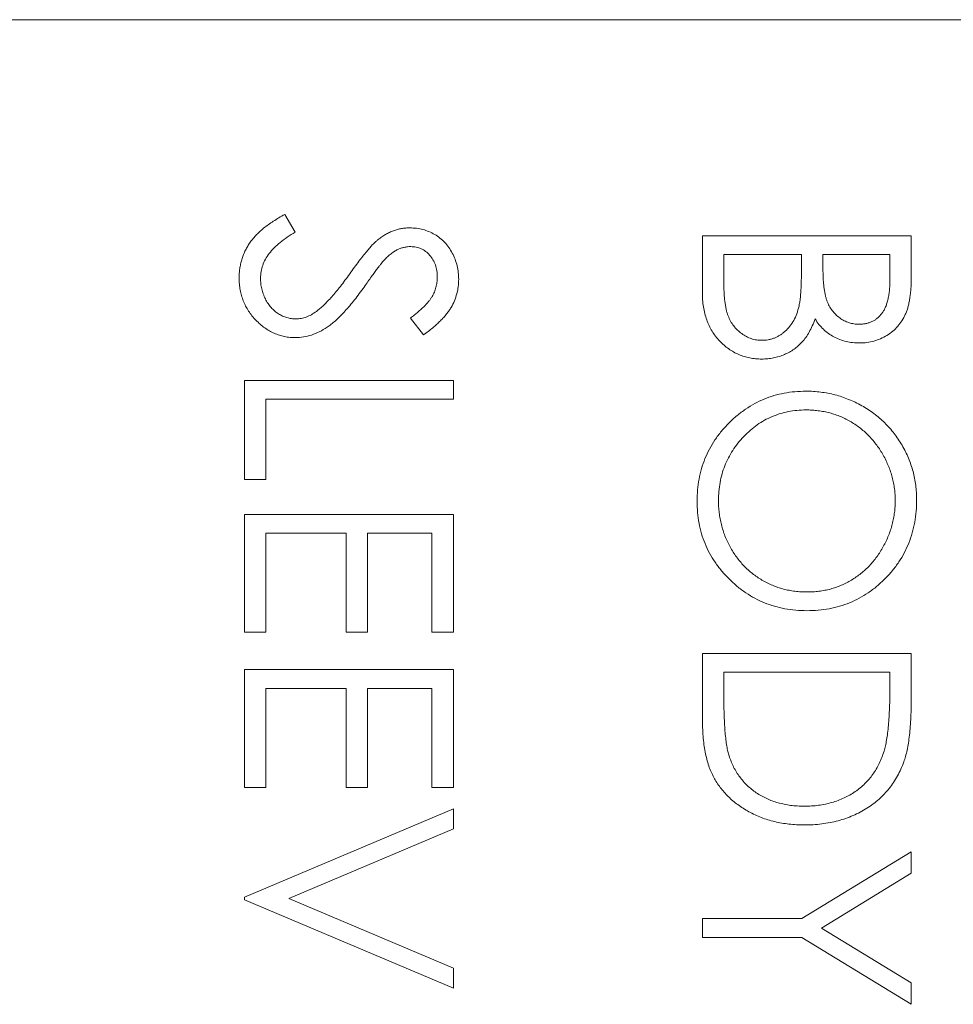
# Model space of a CAD drawing. Header units: millimetres. Extents: x 72 to 468, y 81 to 454.
# Tile 24 of 31: x 127.73 to 133.64, y 368.7 to 374.94. Entities that reach past the tile are written whole.
import ezdxf

# ---------------------------------------------------------------- set-up
doc = ezdxf.new("R2010")
doc.units = ezdxf.units.MM

msp = doc.modelspace()

# ---------------------------------------------------------------- linework, layer by layer
at = {"color": 7, "linetype": 'Continuous', "lineweight": 15}
for p, q in [((137.55, 374.94), (123.65, 374.94)), ((129.4052, 373.7061), (129.4722, 373.5942)), ((132.05, 373.5704), (133.3729, 373.5704)), ((132.05, 373.2126), (132.05, 373.5704)), ((133.3729, 373.5704), (133.3729, 373.3123)), ((132.6775, 373.4517), (132.1857, 373.4517)), ((132.1857, 373.4517), (132.1857, 373.2826)), ((132.6775, 373.373), (132.6775, 373.4517)), ((132.8132, 373.4517), (132.8132, 373.3719)), ((133.2372, 373.4517), (132.8132, 373.4517)), ((133.2372, 373.2905), (133.2372, 373.4517)), ((130.2829, 372.9429), (130.2015, 373.0502)), ((129.15, 372.6545), (130.4729, 372.6545)), ((129.15, 372.027), (129.15, 372.6545)), ((130.4729, 372.6545), (130.4729, 372.5358)), ((129.2857, 372.5358), (129.2857, 372.027)), ((130.4729, 372.5358), (129.2857, 372.5358)), ((129.2857, 372.027), (129.15, 372.027)), ((129.15, 371.8065), (130.4729, 371.8065)), ((129.15, 371.0602), (129.15, 371.8065)), ((130.4729, 371.8065), (130.4729, 371.0602)), ((129.2857, 371.6878), (129.2857, 371.0602)), ((129.7945, 371.6878), (129.2857, 371.6878)), ((129.7945, 371.0602), (129.7945, 371.6878)), ((129.9302, 371.6878), (129.9302, 371.0602)), ((130.3372, 371.6878), (129.9302, 371.6878)), ((130.3372, 371.0602), (130.3372, 371.6878)), ((129.2857, 371.0602), (129.15, 371.0602)), ((129.9302, 371.0602), (129.7945, 371.0602)), ((130.4729, 371.0602), (130.3372, 371.0602)), ((132.05, 370.9246), (133.3729, 370.9246)), ((132.05, 370.5146), (132.05, 370.9246)), ((133.3729, 370.9246), (133.3729, 370.6574)), ((129.15, 370.8228), (130.4729, 370.8228)), ((129.15, 370.0765), (129.15, 370.8228)), ((130.4729, 370.8228), (130.4729, 370.0765)), ((132.1857, 370.8058), (132.1857, 370.654)), ((133.2372, 370.8058), (132.1857, 370.8058)), ((133.2372, 370.7128), (133.2372, 370.8058)), ((129.2857, 370.7041), (129.2857, 370.0765)), ((129.7945, 370.7041), (129.2857, 370.7041)), ((129.7945, 370.0765), (129.7945, 370.7041)), ((129.9302, 370.7041), (129.9302, 370.0765)), ((130.3372, 370.7041), (129.9302, 370.7041)), ((130.3372, 370.0765), (130.3372, 370.7041)), ((129.2857, 370.0765), (129.15, 370.0765)), ((129.9302, 370.0765), (129.7945, 370.0765)), ((130.4729, 370.0765), (130.3372, 370.0765)), ((129.15, 369.3812), (130.4729, 369.9409)), ((130.4729, 369.9409), (130.4729, 369.8137)), ((130.4729, 369.8137), (129.4304, 369.3727)), ((132.6789, 369.2455), (133.3729, 369.6695)), ((133.3729, 369.6695), (133.3729, 369.5335)), ((133.3729, 369.5335), (132.8045, 369.1858)), ((129.15, 369.3642), (129.15, 369.3812)), ((129.4304, 369.3727), (130.4729, 368.9317)), ((130.4729, 368.8045), (129.15, 369.3642)), ((132.05, 369.1268), (132.05, 369.2455)), ((132.05, 369.2455), (132.6789, 369.2455)), ((132.8045, 369.1858), (133.3729, 368.8387)), ((132.6789, 369.1268), (132.05, 369.1268)), ((133.3729, 368.7027), (132.6789, 369.1268)), ((130.4729, 368.9317), (130.4729, 368.8045)), ((133.3729, 368.8387), (133.3729, 368.7027))]:
    msp.add_line(p, q, dxfattribs=at)
for points, knots in [([(129.1161, 373.3038), (129.1163, 373.3138), (129.1167, 373.3336), (129.1201, 373.363), (129.1249, 373.3918), (129.1325, 373.4196), (129.1417, 373.4469), (129.1531, 373.4734), (129.1668, 373.4992), (129.1824, 373.5244), (129.2005, 373.5491), (129.2217, 373.5729), (129.2453, 373.5966), (129.2719, 373.6195), (129.3011, 373.6421), (129.3332, 373.664), (129.3681, 373.6856), (129.3926, 373.6991), (129.4052, 373.7061)], [0, 0, 0, 0, 0.057208, 0.113696, 0.169178, 0.224159, 0.27872, 0.333794, 0.389241, 0.445822, 0.503704, 0.564294, 0.627975, 0.695038, 0.765373, 0.839611, 0.917538, 1, 1, 1, 1]), ([(129.9967, 373.5473), (130.0045, 373.5532), (130.0198, 373.5647), (130.0437, 373.5799), (130.0682, 373.5928), (130.0934, 373.6029), (130.1188, 373.6114), (130.1448, 373.6171), (130.1713, 373.6207), (130.1892, 373.6211), (130.1981, 373.6213)], [0, 0, 0, 0, 0.133507, 0.262559, 0.388264, 0.512667, 0.633722, 0.755394, 0.877553, 1, 1, 1, 1]), ([(130.1981, 373.6213), (130.2121, 373.6208), (130.2398, 373.6198), (130.2802, 373.6116), (130.3189, 373.5985), (130.3553, 373.5803), (130.3885, 373.5567), (130.419, 373.5295), (130.4446, 373.4971), (130.467, 373.4615), (130.4845, 373.4225), (130.4977, 373.3817), (130.5052, 373.339), (130.5063, 373.31), (130.5068, 373.2953)], [0, 0, 0, 0, 0.083785, 0.16578, 0.24628, 0.327461, 0.408797, 0.489715, 0.571376, 0.655523, 0.741019, 0.826547, 0.911989, 1, 1, 1, 1]), ([(129.4722, 373.5942), (129.4548, 373.5838), (129.4215, 373.5639), (129.3764, 373.5307), (129.3381, 373.4962), (129.3068, 373.4603), (129.2821, 373.4232), (129.2646, 373.3846), (129.2537, 373.3446), (129.2524, 373.3174), (129.2518, 373.3038)], [0, 0, 0, 0, 0.159004, 0.304646, 0.438547, 0.562322, 0.677433, 0.786897, 0.893611, 1, 1, 1, 1]), ([(129.8168, 373.3306), (129.8267, 373.3445), (129.8456, 373.3711), (129.8738, 373.4083), (129.8995, 373.4416), (129.923, 373.4708), (129.9444, 373.4959), (129.9634, 373.5171), (129.9806, 373.5338), (129.9917, 373.5432), (129.9967, 373.5473)], [0, 0, 0, 0, 0.181535, 0.347082, 0.495568, 0.628357, 0.74552, 0.845831, 0.930782, 1, 1, 1, 1]), ([(130.2037, 373.5026), (130.1966, 373.5024), (130.1824, 373.5021), (130.1614, 373.498), (130.1405, 373.4926), (130.1198, 373.4842), (130.0988, 373.4725), (130.0772, 373.4572), (130.0549, 373.4379), (130.0404, 373.4232), (130.0327, 373.4154)], [0, 0, 0, 0, 0.107285, 0.214746, 0.322939, 0.434116, 0.553412, 0.686073, 0.834256, 1, 1, 1, 1]), ([(130.3712, 373.3086), (130.3707, 373.3222), (130.3698, 373.3486), (130.3602, 373.386), (130.345, 373.4197), (130.3237, 373.4486), (130.2985, 373.4727), (130.2695, 373.4901), (130.2374, 373.5006), (130.2151, 373.5019), (130.2037, 373.5026)], [0, 0, 0, 0, 0.143073, 0.275903, 0.402371, 0.528414, 0.650356, 0.765895, 0.880774, 1, 1, 1, 1]), ([(130.0327, 373.4154), (130.0302, 373.4125), (130.024, 373.4056), (130.014, 373.393), (130.0016, 373.3764), (129.9862, 373.3562), (129.9684, 373.332), (129.9484, 373.3039), (129.9255, 373.2721), (129.9095, 373.2495), (129.901, 373.2375)], [0, 0, 0, 0, 0.052594, 0.124952, 0.218094, 0.333502, 0.468789, 0.624938, 0.801683, 1, 1, 1, 1]), ([(132.6619, 373.1254), (132.6632, 373.1319), (132.666, 373.1458), (132.669, 373.1686), (132.6717, 373.1946), (132.6737, 373.2238), (132.6757, 373.2564), (132.6765, 373.2924), (132.6774, 373.3316), (132.6775, 373.3588), (132.6775, 373.373)], [0, 0, 0, 0, 0.079306, 0.171953, 0.277057, 0.394731, 0.526177, 0.671345, 0.829285, 1, 1, 1, 1]), ([(132.8132, 373.3719), (132.8134, 373.3602), (132.8137, 373.3377), (132.8145, 373.3051), (132.8168, 373.2748), (132.8192, 373.2469), (132.823, 373.2215), (132.8275, 373.1985), (132.8323, 373.1777), (132.8405, 373.1537), (132.8525, 373.1264), (132.8712, 373.0974), (132.8935, 373.0718), (132.9192, 373.0502), (132.9475, 373.0325), (132.9779, 373.0202), (133.0098, 373.0118), (133.0316, 373.0111), (133.0427, 373.0107)], [0, 0, 0, 0, 0.072301, 0.1397003, 0.2022885, 0.2605995, 0.3131903, 0.3617389, 0.4057065, 0.44554, 0.518832, 0.5897782, 0.6588675, 0.7284305, 0.7972827, 0.8648154, 0.9313638, 1, 1, 1, 1]), ([(129.4741, 372.9259), (129.4622, 372.9261), (129.4388, 372.9266), (129.4043, 372.9323), (129.3708, 372.9406), (129.3387, 372.9531), (129.3074, 372.9683), (129.2778, 372.9876), (129.2491, 373.0101), (129.2222, 373.0358), (129.1975, 373.0639), (129.1755, 373.0937), (129.1572, 373.125), (129.1423, 373.1579), (129.1306, 373.1923), (129.1221, 373.2281), (129.1169, 373.2655), (129.1164, 373.2909), (129.1161, 373.3038)], [0, 0, 0, 0, 0.061484, 0.121775, 0.18092, 0.240256, 0.300114, 0.361146, 0.423501, 0.488669, 0.553954, 0.617581, 0.680238, 0.742187, 0.804663, 0.868259, 0.93302, 1, 1, 1, 1]), ([(129.2518, 373.3038), (129.2521, 373.2922), (129.2527, 373.2692), (129.2589, 373.2354), (129.2683, 373.2025), (129.2819, 373.1713), (129.2983, 373.1421), (129.318, 373.1166), (129.3402, 373.0945), (129.3649, 373.0764), (129.3915, 373.0625), (129.4188, 373.0519), (129.4472, 373.046), (129.4663, 373.0451), (129.476, 373.0446)], [0, 0, 0, 0, 0.091264, 0.18093, 0.270088, 0.360156, 0.448343, 0.532666, 0.613834, 0.693982, 0.772716, 0.849335, 0.923967, 1, 1, 1, 1]), ([(129.6058, 373.0921), (129.6134, 373.098), (129.6293, 373.1104), (129.653, 373.1318), (129.6774, 373.1569), (129.7035, 373.1848), (129.7301, 373.2166), (129.7584, 373.2513), (129.7873, 373.2897), (129.8067, 373.3167), (129.8168, 373.3306)], [0, 0, 0, 0, 0.090279, 0.18953, 0.299198, 0.418926, 0.548376, 0.688136, 0.839084, 1, 1, 1, 1]), ([(130.2015, 373.0502), (130.2099, 373.0567), (130.226, 373.0691), (130.2485, 373.0881), (130.2691, 373.106), (130.2869, 373.1235), (130.3031, 373.14), (130.3169, 373.1559), (130.3285, 373.1711), (130.3409, 373.1902), (130.3532, 373.2143), (130.3637, 373.2446), (130.3699, 373.2762), (130.3707, 373.2977), (130.3712, 373.3086)], [0, 0, 0, 0, 0.0984694, 0.1896291, 0.2741841, 0.3521832, 0.4231989, 0.4885509, 0.5484733, 0.6014402, 0.7011981, 0.7995918, 0.8985451, 1, 1, 1, 1]), ([(133.3729, 373.3123), (133.3729, 373.2996), (133.3727, 373.2752), (133.3707, 373.2395), (133.368, 373.2062), (133.3637, 373.1751), (133.3585, 373.1462), (133.3522, 373.1196), (133.3446, 373.0951), (133.3325, 373.066), (133.3147, 373.0328), (133.2882, 372.9968), (133.2559, 372.966), (133.2194, 372.9395), (133.1793, 372.9184), (133.1365, 372.9031), (133.0916, 372.8935), (133.0607, 372.8925), (133.0451, 372.892)], [0, 0, 0, 0, 0.062594, 0.121323, 0.17668, 0.228365, 0.276868, 0.321879, 0.364099, 0.403356, 0.477968, 0.550535, 0.623584, 0.698175, 0.773354, 0.847281, 0.922818, 1, 1, 1, 1]), ([(130.5068, 373.2953), (130.5063, 373.2797), (130.5052, 373.2487), (130.4959, 373.2031), (130.4805, 373.1592), (130.4631, 373.1239), (130.4457, 373.0963), (130.4298, 373.0752), (130.4115, 373.0538), (130.3908, 373.032), (130.3674, 373.0101), (130.3415, 372.9878), (130.3133, 372.965), (130.2932, 372.9504), (130.2829, 372.9429)], [0, 0, 0, 0, 0.107233, 0.213252, 0.31883, 0.426794, 0.483646, 0.543604, 0.608308, 0.677127, 0.750686, 0.828713, 0.91219, 1, 1, 1, 1]), ([(132.1857, 373.2826), (132.1858, 373.2705), (132.1861, 373.2472), (132.187, 373.2135), (132.1891, 373.1823), (132.1924, 373.1537), (132.1959, 373.1274), (132.2007, 373.1037), (132.2061, 373.0824), (132.2146, 373.0577), (132.2277, 373.0299), (132.2475, 373), (132.271, 372.9734), (132.2983, 372.9508), (132.3279, 372.9322), (132.3594, 372.9188), (132.392, 372.9104), (132.4143, 372.9094), (132.4255, 372.9089)], [0, 0, 0, 0, 0.072502, 0.139739, 0.201795, 0.259822, 0.312206, 0.360773, 0.40454, 0.443698, 0.516841, 0.587874, 0.657965, 0.728969, 0.799308, 0.866636, 0.933116, 1, 1, 1, 1]), ([(133.0427, 373.0107), (133.0501, 373.0109), (133.0645, 373.0113), (133.0855, 373.0145), (133.1052, 373.0199), (133.124, 373.0269), (133.1412, 373.0366), (133.1574, 373.0481), (133.1721, 373.062), (133.1859, 373.0778), (133.1981, 373.0959), (133.2087, 373.1164), (133.2173, 373.1395), (133.2248, 373.1649), (133.2301, 373.1929), (133.2345, 373.2232), (133.2368, 373.2561), (133.2371, 373.2788), (133.2372, 373.2905)], [0, 0, 0, 0, 0.057003, 0.111818, 0.164402, 0.21587, 0.266841, 0.317479, 0.369902, 0.4234, 0.479718, 0.539241, 0.602431, 0.67103, 0.744485, 0.823454, 0.90874, 1, 1, 1, 1]), ([(129.901, 373.2375), (129.8906, 373.2232), (129.8704, 373.1954), (129.84, 373.1558), (129.8102, 373.12), (129.7814, 373.0877), (129.7536, 373.0586), (129.7265, 373.0331), (129.7004, 373.0109), (129.6669, 372.987), (129.6258, 372.9626), (129.5754, 372.9417), (129.5249, 372.9285), (129.4909, 372.9267), (129.4741, 372.9259)], [0, 0, 0, 0, 0.096972, 0.187773, 0.272396, 0.351321, 0.424335, 0.491909, 0.554233, 0.611268, 0.716348, 0.81454, 0.908495, 1, 1, 1, 1]), ([(132.4255, 372.7902), (132.4126, 372.7906), (132.3872, 372.7913), (132.3499, 372.7967), (132.3142, 372.8057), (132.2799, 372.8182), (132.2472, 372.8346), (132.2159, 372.8544), (132.1864, 372.8781), (132.1583, 372.9046), (132.133, 372.9345), (132.1105, 372.9669), (132.092, 373.0019), (132.0765, 373.0392), (132.0646, 373.0791), (132.0563, 373.1215), (132.0507, 373.1662), (132.0502, 373.1969), (132.05, 373.2126)], [0, 0, 0, 0, 0.0611603, 0.1203346, 0.1781803, 0.2352351, 0.292683, 0.3511862, 0.4104566, 0.4717199, 0.5337612, 0.595739, 0.6578875, 0.7212952, 0.7868225, 0.8546862, 0.925478, 1, 1, 1, 1]), ([(132.4255, 372.9089), (132.4325, 372.909), (132.4464, 372.9092), (132.4668, 372.9124), (132.4865, 372.9169), (132.5056, 372.9228), (132.5239, 372.9313), (132.5415, 372.9413), (132.5586, 372.953), (132.5803, 372.9713), (132.6052, 372.9978), (132.6296, 373.0355), (132.6492, 373.0783), (132.6576, 373.1094), (132.6619, 373.1254)], [0, 0, 0, 0, 0.0602874, 0.1196024, 0.1775034, 0.2351427, 0.2921326, 0.3508712, 0.4100979, 0.4707315, 0.5948287, 0.7225788, 0.8566914, 1, 1, 1, 1]), ([(129.476, 373.0446), (129.487, 373.0452), (129.5094, 373.0463), (129.5424, 373.0559), (129.5751, 373.0709), (129.5953, 373.0848), (129.6058, 373.0921)], [0, 0, 0, 0, 0.2347234, 0.4771583, 0.7285563, 1, 1, 1, 1]), ([(132.7637, 373.0449), (132.7579, 373.0299), (132.7469, 373.0011), (132.7273, 372.9615), (132.7061, 372.9274), (132.6829, 372.8986), (132.6579, 372.8739), (132.6308, 372.8523), (132.6011, 372.8339), (132.5692, 372.8181), (132.5354, 372.8058), (132.5, 372.7966), (132.4632, 372.7913), (132.4382, 372.7906), (132.4255, 372.7902)], [0, 0, 0, 0, 0.1060575, 0.2029143, 0.2903002, 0.3702226, 0.4463837, 0.5213969, 0.5982911, 0.6761425, 0.7555287, 0.8348872, 0.916646, 1, 1, 1, 1]), ([(133.0451, 372.892), (133.0305, 372.8924), (133.0018, 372.8932), (132.9598, 372.901), (132.9198, 372.9131), (132.882, 372.93), (132.8472, 372.952), (132.8152, 372.978), (132.7872, 373.0094), (132.7716, 373.0329), (132.7637, 373.0449)], [0, 0, 0, 0, 0.1305691, 0.2565806, 0.3805516, 0.5036229, 0.6257393, 0.7475486, 0.8717661, 1, 1, 1, 1]), ([(132.0161, 371.8892), (132.0167, 371.9132), (132.0178, 371.9604), (132.0277, 372.0298), (132.0432, 372.0964), (132.0653, 372.1601), (132.0939, 372.2209), (132.1287, 372.2789), (132.1701, 372.3339), (132.217, 372.3855), (132.2681, 372.4326), (132.3229, 372.4737), (132.3802, 372.5086), (132.4402, 372.5371), (132.5027, 372.5596), (132.5681, 372.575), (132.636, 372.585), (132.6822, 372.5861), (132.7056, 372.5867)], [0, 0, 0, 0, 0.065819, 0.129747, 0.192072, 0.253459, 0.31457, 0.37628, 0.439026, 0.503267, 0.567493, 0.629705, 0.691, 0.751452, 0.812004, 0.87315, 0.935635, 1, 1, 1, 1]), ([(132.7056, 372.5867), (132.7214, 372.5865), (132.7526, 372.5861), (132.7991, 372.5812), (132.8448, 372.5742), (132.8896, 372.5642), (132.9334, 372.551), (132.9766, 372.5355), (133.0186, 372.5166), (133.0597, 372.4951), (133.0992, 372.4712), (133.1366, 372.4448), (133.1721, 372.4168), (133.2049, 372.3862), (133.2358, 372.3538), (133.2644, 372.3192), (133.291, 372.2827), (133.315, 372.2439), (133.3367, 372.204), (133.3553, 372.1629), (133.3713, 372.121), (133.3842, 372.0783), (133.3944, 372.0349), (133.4014, 371.9906), (133.4062, 371.9455), (133.4066, 371.9151), (133.4068, 371.8998)], [0, 0, 0, 0, 0.043209, 0.085873, 0.12812, 0.170152, 0.211918, 0.253753, 0.296006, 0.338443, 0.381015, 0.42282, 0.464089, 0.505126, 0.545975, 0.586985, 0.628339, 0.670084, 0.711992, 0.753039, 0.794049, 0.834886, 0.875498, 0.916547, 0.958004, 1, 1, 1, 1]), ([(132.7062, 372.468), (132.687, 372.4675), (132.6494, 372.4665), (132.5944, 372.4582), (132.5414, 372.4455), (132.4909, 372.4266), (132.4424, 372.403), (132.3963, 372.3739), (132.3526, 372.3394), (132.3117, 372.3002), (132.2743, 372.2574), (132.2416, 372.2119), (132.2138, 372.1643), (132.1912, 372.1144), (132.1733, 372.0624), (132.161, 372.0081), (132.1529, 371.9518), (132.1522, 371.9134), (132.1518, 371.894)], [0, 0, 0, 0, 0.064504, 0.126899, 0.187747, 0.24815, 0.308586, 0.369583, 0.431827, 0.49618, 0.560668, 0.623504, 0.68526, 0.746537, 0.808327, 0.870486, 0.934317, 1, 1, 1, 1]), ([(133.2712, 371.894), (133.271, 371.9065), (133.2707, 371.9315), (133.2667, 371.9687), (133.261, 372.0053), (133.2528, 372.0415), (133.2417, 372.077), (133.2289, 372.1123), (133.2133, 372.1469), (133.1957, 372.1808), (133.1762, 372.2136), (133.1547, 372.2446), (133.1316, 372.2739), (133.1069, 372.3013), (133.0805, 372.3267), (133.0528, 372.3507), (133.023, 372.3724), (132.9918, 372.3922), (132.9594, 372.41), (132.9261, 372.4258), (132.8915, 372.4387), (132.8562, 372.4492), (132.82, 372.4579), (132.7829, 372.4635), (132.7449, 372.4675), (132.7192, 372.4678), (132.7062, 372.468)], [0, 0, 0, 0, 0.042023, 0.083645, 0.124984, 0.166247, 0.207702, 0.249631, 0.291742, 0.334743, 0.37746, 0.419556, 0.461044, 0.502096, 0.542891, 0.583801, 0.624864, 0.666225, 0.707399, 0.748557, 0.789655, 0.83074, 0.87207, 0.913993, 0.956498, 1, 1, 1, 1]), ([(132.712, 371.1959), (132.6882, 371.1965), (132.6413, 371.1977), (132.5724, 371.2076), (132.5063, 371.2231), (132.4429, 371.2452), (132.3822, 371.2737), (132.3243, 371.3087), (132.2694, 371.3499), (132.2178, 371.3969), (132.1706, 371.4481), (132.1294, 371.5029), (132.094, 371.5603), (132.0657, 371.6209), (132.0431, 371.6839), (132.0277, 371.7499), (132.0178, 371.8186), (132.0167, 371.8654), (132.0161, 371.8892)], [0, 0, 0, 0, 0.065227, 0.128569, 0.19032, 0.251378, 0.312388, 0.373789, 0.436431, 0.500567, 0.564687, 0.627136, 0.688455, 0.749246, 0.810155, 0.871671, 0.934773, 1, 1, 1, 1]), ([(132.1518, 371.894), (132.1519, 371.8809), (132.1523, 371.8549), (132.1559, 371.8163), (132.1616, 371.7784), (132.1699, 371.7413), (132.1803, 371.7049), (132.1926, 371.6692), (132.208, 371.6345), (132.225, 371.6004), (132.2444, 371.5678), (132.2652, 371.5366), (132.2882, 371.5077), (132.3125, 371.4803), (132.3386, 371.4548), (132.3664, 371.4312), (132.3961, 371.4096), (132.4272, 371.3898), (132.4597, 371.3721), (132.4931, 371.3567), (132.5275, 371.3436), (132.5627, 371.3331), (132.5989, 371.3248), (132.6359, 371.3191), (132.6737, 371.3151), (132.6993, 371.3148), (132.7123, 371.3147)], [0, 0, 0, 0, 0.043633, 0.086538, 0.129177, 0.171436, 0.213416, 0.255266, 0.297369, 0.339941, 0.382347, 0.423953, 0.464871, 0.505572, 0.546003, 0.586568, 0.627065, 0.668271, 0.709549, 0.750428, 0.791096, 0.832027, 0.873136, 0.914611, 0.956956, 1, 1, 1, 1]), ([(133.4068, 371.8998), (133.4062, 371.8753), (133.405, 371.8272), (133.3957, 371.7565), (133.3795, 371.689), (133.358, 371.6241), (133.3294, 371.5627), (133.2947, 371.5042), (133.2537, 371.4489), (133.2067, 371.3974), (133.1555, 371.3503), (133.1009, 371.3088), (133.0432, 371.274), (132.9825, 371.2454), (132.9191, 371.223), (132.8525, 371.2076), (132.7832, 371.1977), (132.736, 371.1965), (132.712, 371.1959)], [0, 0, 0, 0, 0.06657, 0.130749, 0.193413, 0.254989, 0.316114, 0.377262, 0.439401, 0.502971, 0.566525, 0.628231, 0.689091, 0.749345, 0.81017, 0.87161, 0.934869, 1, 1, 1, 1]), ([(132.7123, 371.3147), (132.7251, 371.3148), (132.7505, 371.3151), (132.7881, 371.3191), (132.8249, 371.3248), (132.8606, 371.333), (132.8954, 371.3436), (132.9293, 371.3567), (132.9622, 371.3721), (132.9942, 371.3898), (133.0248, 371.4097), (133.0542, 371.4314), (133.0816, 371.4554), (133.1078, 371.4809), (133.1322, 371.5085), (133.1549, 371.5382), (133.1763, 371.5696), (133.1956, 371.6028), (133.2135, 371.6371), (133.2288, 371.6723), (133.2418, 371.708), (133.2528, 371.7441), (133.2609, 371.7809), (133.2667, 371.8182), (133.2707, 371.8559), (133.271, 371.8812), (133.2712, 371.894)], [0, 0, 0, 0, 0.042915, 0.08513, 0.126473, 0.167453, 0.207976, 0.248249, 0.28875, 0.32967, 0.370537, 0.411129, 0.451819, 0.492406, 0.533486, 0.575263, 0.617441, 0.660672, 0.70394, 0.746868, 0.789079, 0.831104, 0.873238, 0.915166, 0.957381, 1, 1, 1, 1]), ([(133.2001, 370.3063), (133.2032, 370.3174), (133.2097, 370.341), (133.2168, 370.3795), (133.2231, 370.4228), (133.2284, 370.4711), (133.2322, 370.5244), (133.2351, 370.5828), (133.237, 370.6461), (133.2372, 370.69), (133.2372, 370.7128)], [0, 0, 0, 0, 0.084319, 0.179285, 0.286583, 0.405111, 0.535593, 0.67819, 0.832976, 1, 1, 1, 1]), ([(132.1857, 370.654), (132.1858, 370.6322), (132.186, 370.5902), (132.1875, 370.5299), (132.1901, 370.4747), (132.1937, 370.4248), (132.1985, 370.3801), (132.2039, 370.3405), (132.2105, 370.3062), (132.2166, 370.2854), (132.2193, 370.2758)], [0, 0, 0, 0, 0.171901, 0.330628, 0.475549, 0.606746, 0.725024, 0.829742, 0.921323, 1, 1, 1, 1]), ([(133.3729, 370.6574), (133.3727, 370.6342), (133.3724, 370.5893), (133.3704, 370.5244), (133.3668, 370.4644), (133.3615, 370.4095), (133.355, 370.3594), (133.3469, 370.3143), (133.3373, 370.2741), (133.3291, 370.2494), (133.3252, 370.2377)], [0, 0, 0, 0, 0.164289, 0.317406, 0.458844, 0.589367, 0.707831, 0.81577, 0.91288, 1, 1, 1, 1]), ([(132.6948, 369.8391), (132.6784, 369.8393), (132.6462, 369.8398), (132.5987, 369.844), (132.5526, 369.8501), (132.5082, 369.8596), (132.465, 369.8711), (132.4234, 369.8858), (132.3832, 369.9027), (132.3449, 369.9223), (132.3086, 369.9439), (132.2744, 369.9671), (132.2427, 369.9919), (132.2135, 370.0184), (132.1868, 370.0464), (132.1625, 370.076), (132.1408, 370.1073), (132.1212, 370.1402), (132.104, 370.1756), (132.0895, 370.2142), (132.0774, 370.2561), (132.0674, 370.3014), (132.0594, 370.3499), (132.0541, 370.4019), (132.0505, 370.4571), (132.0502, 370.4951), (132.05, 370.5146)], [0, 0, 0, 0, 0.046081, 0.090807, 0.134295, 0.177024, 0.218823, 0.260244, 0.30108, 0.341614, 0.381583, 0.42012, 0.458075, 0.494738, 0.531195, 0.566934, 0.602713, 0.638327, 0.674853, 0.713467, 0.754442, 0.797815, 0.843989, 0.893072, 0.944963, 1, 1, 1, 1]), ([(132.695, 369.9578), (132.7105, 369.958), (132.7409, 369.9584), (132.7855, 369.9632), (132.8284, 369.9702), (132.8696, 369.9803), (132.9091, 369.9932), (132.9469, 370.0093), (132.9832, 370.0277), (133.0172, 370.0496), (133.0493, 370.0736), (133.0788, 370.1002), (133.1056, 370.129), (133.1303, 370.1597), (133.1517, 370.1931), (133.1708, 370.2286), (133.1871, 370.2665), (133.1957, 370.2929), (133.2001, 370.3063)], [0, 0, 0, 0, 0.0701512, 0.1378126, 0.2032262, 0.2671741, 0.330024, 0.3917943, 0.4530844, 0.5143339, 0.575, 0.6348655, 0.6941163, 0.7534416, 0.8131258, 0.8740797, 0.936007, 1, 1, 1, 1]), ([(132.2193, 370.2758), (132.2236, 370.2637), (132.232, 370.2399), (132.2473, 370.2055), (132.2655, 370.1735), (132.2857, 370.1432), (132.3086, 370.1151), (132.3338, 370.0889), (132.3613, 370.0645), (132.3911, 370.0424), (132.4232, 370.0225), (132.457, 370.0053), (132.4923, 369.9903), (132.5296, 369.9785), (132.5686, 369.9692), (132.6093, 369.9626), (132.6516, 369.9585), (132.6804, 369.9581), (132.695, 369.9578)], [0, 0, 0, 0, 0.062415, 0.123338, 0.183125, 0.241783, 0.300579, 0.35968, 0.418882, 0.479531, 0.540851, 0.602303, 0.664463, 0.727806, 0.792895, 0.859672, 0.928464, 1, 1, 1, 1]), ([(133.3252, 370.2377), (133.3194, 370.2224), (133.3079, 370.1921), (133.2861, 370.149), (133.2614, 370.1084), (133.2339, 370.0702), (133.2026, 370.0351), (133.1689, 370.0018), (133.1317, 369.9717), (133.0916, 369.9442), (133.0491, 369.9193), (133.0044, 369.8977), (132.9576, 369.8798), (132.9089, 369.8649), (132.8582, 369.8532), (132.8054, 369.8452), (132.7507, 369.8399), (132.7136, 369.8394), (132.6948, 369.8391)], [0, 0, 0, 0, 0.061545, 0.121694, 0.181155, 0.239875, 0.298702, 0.357647, 0.417605, 0.478494, 0.540407, 0.602345, 0.665004, 0.728559, 0.793651, 0.860534, 0.929236, 1, 1, 1, 1])]:
    msp.add_open_spline(points, degree=3, knots=knots, dxfattribs=at)

doc.saveas('drawing.dxf')
